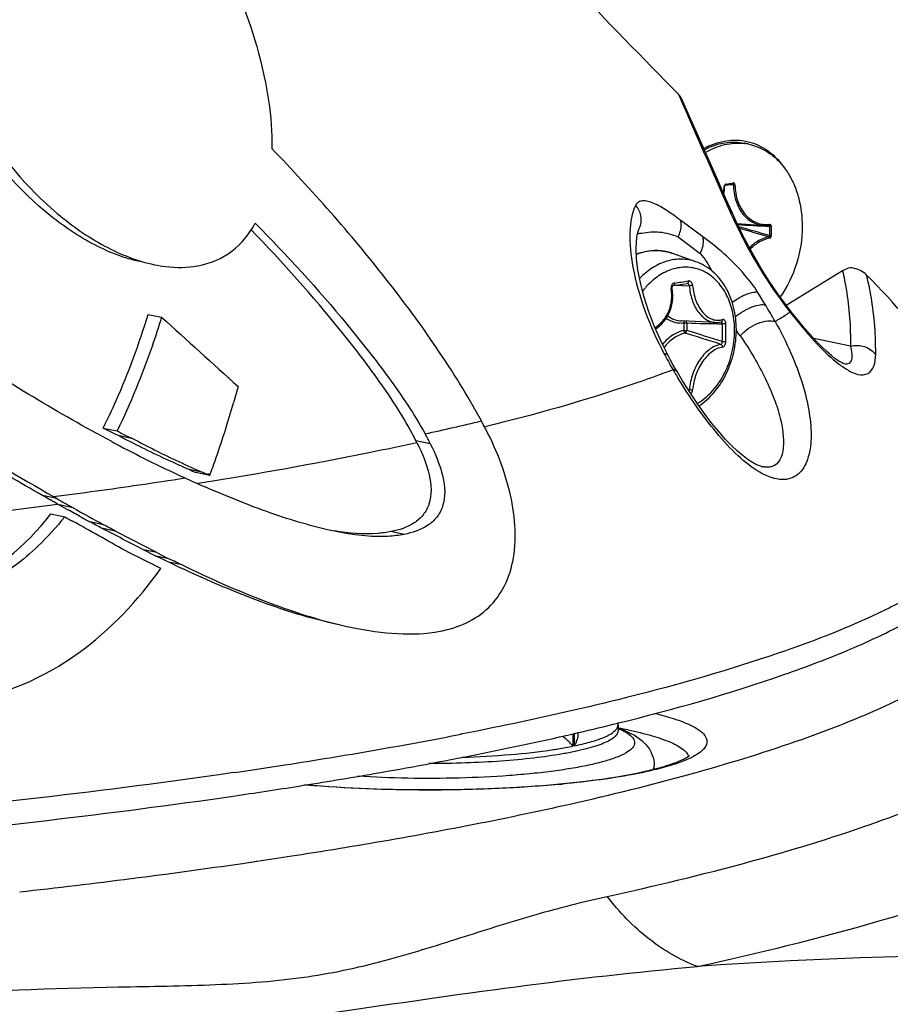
# Model space of a CAD drawing. Header units: millimetres. Extents: x 0 to 420, y -341 to 792.
# Tile 76 of 256: x 200 to 206, y 30 to 37. Entities that reach past the tile are written whole.
import ezdxf

# ---------------------------------------------------------------- set-up
doc = ezdxf.new("R2010")
doc.units = ezdxf.units.MM
doc.header["$LTSCALE"] = 23.1
doc.layers.get('0').update_dxf_attribs({"linetype": 'CONTINUOUS'})
doc.layers.add('AXES', color=7, linetype='CONTINUOUS')

msp = doc.modelspace()

# ---------------------------------------------------------------- linework, layer by layer
at = {"color": 7, "linetype": 'Continuous'}
for p, q in [((204.6366, 36.8023), (204.6517, 36.7678)), ((204.6366, 36.8023), (204.6517, 36.7678)), ((204.9734, 36.1504), (205.0246, 36.1578)), ((204.9776, 36.1576), (205.0289, 36.1651)), ((205.0304, 36.1506), (204.9905, 36.1529)), ((205.0304, 36.1506), (204.9905, 36.1529)), ((205.0246, 36.1578), (205.025, 36.1579)), ((205.025, 36.1579), (205.0265, 36.1575)), ((204.3552, 35.8385), (204.3553, 35.8388)), ((204.8118, 35.7796), (204.6531, 35.8974)), ((205.0578, 35.8738), (205.2479, 35.8603)), ((205.2851, 35.8611), (205.2853, 35.8611)), ((205.2907, 35.8536), (205.2907, 35.7877)), ((205.3022, 35.8535), (205.3022, 35.7876)), ((204.6341, 35.779), (204.7932, 35.6596)), ((204.7615, 35.6013), (204.5892, 35.6617)), ((201.1897, 35.5712), (201.1917, 35.5716)), ((205.8136, 35.535), (205.4102, 35.2875)), ((204.6, 35.4305), (204.6327, 35.4352)), ((204.6115, 35.4321), (204.7152, 35.4288)), ((204.6327, 35.4352), (204.6678, 35.4403)), ((204.6678, 35.4403), (204.6996, 35.445)), ((204.6996, 35.445), (204.7, 35.445)), ((200.8363, 35.224), (200.9321, 35.2042)), ((205.4364, 35.2406), (205.4389, 35.2374)), ((204.9012, 35.1658), (204.6613, 35.1764)), ((204.6748, 35.1622), (204.6748, 35.1079)), ((204.6975, 35.1621), (204.6975, 35.1078)), ((205.8696, 34.9959), (205.6077, 35.0501)), ((205.8247, 34.8692), (205.825, 34.8692)), ((205.8252, 34.8691), (205.8248, 34.8692)), ((201.4798, 34.7059), (201.4473, 34.5912)), ((204.7048, 34.6876), (204.7152, 34.6845)), ((200.5141, 34.4095), (200.6127, 34.389)), ((200.7286, 34.3322), (200.6296, 34.3527)), ((202.7624, 34.3045), (202.7552, 34.3187)), ((202.8576, 34.2975), (202.7553, 34.3187)), ((201.2292, 34.0911), (201.1287, 34.1119)), ((201.2769, 34.0705), (201.1763, 34.0913)), ((201.2644, 34.0778), (201.2612, 34.0772)), ((201.2806, 34.0803), (201.2644, 34.0778)), ((201.2398, 34.0189), (201.1905, 34.011)), ((200.1799, 33.9046), (200.0792, 33.9255)), ((200.1568, 33.9178), (200.1799, 33.9046)), ((200.1384, 33.7942), (200.2378, 33.7737)), ((200.297, 33.8381), (200.1969, 33.8588)), ((200.2708, 33.8179), (200.2642, 33.8215)), ((200.3077, 33.7975), (200.2708, 33.8179)), ((200.3144, 33.7938), (200.3077, 33.7975)), ((200.3445, 33.7774), (200.3144, 33.7938)), ((200.2877, 33.7452), (200.2927, 33.7423)), ((200.5159, 33.7171), (200.4179, 33.7374)), ((200.5993, 33.6716), (200.502, 33.6918)), ((202.6703, 33.6479), (202.576, 33.6674)), ((200.8976, 33.5168), (200.8026, 33.5364)), ((200.8803, 33.4973), (200.8026, 33.5364)), ((200.8976, 33.5168), (200.9748, 33.4778)), ((200.8803, 33.4973), (200.9748, 33.4778)), ((200.9293, 33.4741), (200.8803, 33.4973)), ((200.9748, 33.4778), (201.0234, 33.4546)), ((201.0783, 33.4283), (200.9845, 33.4477)), ((202.9283, 32.9539), (202.9322, 32.9547)), ((204.2009, 32.2958), (204.205, 32.2968)), ((204.2031, 32.2956), (204.207, 32.2965)), ((204.2039, 32.2834), (204.2039, 32.2415)), ((203.0845, 32.2183), (203.0748, 32.2164)), ((203.0878, 32.2178), (203.0782, 32.2159)), ((203.8797, 32.2194), (203.8797, 32.1303)), ((203.8917, 32.1328), (203.8917, 32.2223)), ((203.919, 32.2209), (203.919, 32.2288)), ((204.4631, 31.966), (204.4631, 31.9909)), ((201.5114, 31.2908), (201.5702, 31.2994)), ((201.5694, 31.2995), (201.5742, 31.3003)), ((201.5702, 31.2994), (201.575, 31.3001)), ((201.575, 31.3001), (201.6138, 31.3058)), ((201.6125, 31.3061), (201.6149, 31.3064)), ((201.6138, 31.3058), (201.6161, 31.3062))]:
    msp.add_line(p, q, dxfattribs=at)
for points in [[(205.0234, 35.9483), (204.9793, 36.0474), (204.9181, 36.1851), (204.8539, 36.3298), (204.7867, 36.4816), (204.7166, 36.6404), (204.659, 36.7709)], [(204.9677, 36.1405), (204.9677, 36.1407), (204.9678, 36.1424), (204.9682, 36.144), (204.9688, 36.1456), (204.9695, 36.147), (204.9703, 36.1482), (204.9712, 36.1491), (204.972, 36.1498), (204.9727, 36.1502), (204.9733, 36.1504), (204.9734, 36.1504)], [(205.445, 35.2423), (205.4109, 35.2866), (205.3492, 35.3714), (205.2879, 35.4622), (205.2277, 35.558), (205.1692, 35.6583), (205.1132, 35.7622), (205.0602, 35.8686), (205.0235, 35.9483)], [(204.5652, 34.924), (204.5194, 35.0154), (204.466, 35.1356), (204.4229, 35.249), (204.3892, 35.3549), (204.364, 35.4526), (204.3469, 35.5415), (204.3369, 35.621), (204.3333, 35.6902), (204.3353, 35.7484), (204.3415, 35.7941), (204.3498, 35.8253), (204.3552, 35.8385)], [(204.5917, 35.4103), (204.5914, 35.413), (204.5914, 35.416), (204.5917, 35.4188), (204.5924, 35.4215), (204.5933, 35.424), (204.5944, 35.4261), (204.5957, 35.4278), (204.597, 35.4291), (204.5982, 35.4299), (204.5994, 35.4304), (204.6, 35.4305)], [(204.4728, 35.1202), (204.4809, 35.1252), (204.4983, 35.1382), (204.5147, 35.153), (204.5298, 35.1692), (204.5435, 35.187), (204.5559, 35.2061), (204.5667, 35.2263), (204.5759, 35.2477), (204.5835, 35.2699), (204.5893, 35.293), (204.5934, 35.3166), (204.5956, 35.3407), (204.596, 35.365), (204.5945, 35.3895), (204.5917, 35.4103)], [(205.825, 34.8692), (205.8247, 34.8692), (205.8182, 34.8716), (205.8047, 34.8781), (205.7857, 34.8894), (205.7614, 34.9062), (205.7329, 34.9287), (205.7001, 34.9572), (205.6638, 34.9917), (205.6235, 35.0328), (205.5794, 35.0809), (205.531, 35.1367), (205.4777, 35.2012), (205.445, 35.2423)], [(204.9012, 35.1658), (204.916, 35.166), (204.9316, 35.168), (204.9444, 35.1712)], [(204.6267, 34.814), (204.6136, 34.8364), (204.5969, 34.8658), (204.5805, 34.8955), (204.5652, 34.924)], [(205.2502, 34.1315), (205.2387, 34.1327), (205.2211, 34.1375), (205.1974, 34.147), (205.1689, 34.1619), (205.1364, 34.1827), (205.1002, 34.2097), (205.0604, 34.2433), (205.0177, 34.2837), (204.9723, 34.3308), (204.9252, 34.3843), (204.8773, 34.4428), (204.8278, 34.5076), (204.7766, 34.5793), (204.723, 34.6588), (204.6665, 34.748), (204.6267, 34.814)]]:
    msp.add_lwpolyline(points, dxfattribs=at)
for centre, radius, start, end in [((426.7924, 133.7351), 242.3822, 203.581894, 203.785939), ((204.5321, 36.1484), 0.4326, 352.15279, 358.82643), ((204.5245, 36.1498), 0.4432, 351.50417, 358.79977), ((204.9858, 36.1391), 0.0212, 175.51817, 178.81911), ((204.9872, 36.139), 0.0226, 165.2217, 175.47875), ((205.0241, 36.1612), 0.00345, 278.34536, 282.50422), ((208.236, 37.4062), 3.5389, 203.81482, 204.40422), ((208.2687, 37.4211), 3.5748, 204.40427, 205.06084), ((206.8223, 63.4216), 27.6104, 266.3421, 266.82008), ((196.6543, 6.1859), 30.836, 73.7352, 74.16457), ((196.6632, 6.3367), 30.678, 73.67877, 74.08602), ((205.2622, 36.0647), 0.2049, 266.00065, 276.41641), ((204.4719, 35.3446), 0.4713, 101.88693, 105.98824), ((204.4775, 35.3437), 0.3371, 77.3189, 79.0837), ((204.4774, 35.3434), 0.3374, 74.53894, 77.31828), ((204.477, 35.342), 0.3389, 70.67402, 74.53575), ((202.5313, 32.0433), 4.8912, 35.03, 45.06465), ((204.7538, 35.1143), 0.4641, 129.10619, 129.93251), ((203.1428, 45.8494), 10.5036, 278.01806, 278.57064), ((204.6984, 35.4523), 0.00742, 278.62872, 281.85132), ((204.8865, 33.4275), 2.0087, 94.22951, 94.89148), ((201.4566, 33.0189), 4.4315, 30.84503, 32.25096), ((201.4516, 33.0154), 4.4376, 29.08257, 30.85033), ((207.7208, 37.0355), 2.9052, 216.98263, 218.15818), ((274.6939, 115.7369), 109.2077, 227.512687, 227.901207), ((203.9799, 37.4057), 2.6095, 301.15065, 303.02571), ((204.0998, 37.2197), 2.3882, 303.04631, 303.54353), ((204.1465, 37.1492), 2.3036, 303.54348, 304.05279), ((209.1835, 38.1877), 4.7672, 218.23454, 218.75601), ((205.1572, 49.7059), 14.5511, 268.18992, 269.18989), ((204.9435, 35.1657), 0.00538, 80.77753, 86.34642), ((202.2229, 35.0922), 2.7293, 0.00144, 1.3456), ((202.2252, 35.0925), 2.7522, 0.00113, 1.3453), ((199.8787, 19.4014), 16.4078, 72.02715, 72.96607), ((199.6715, 18.579), 17.2761, 72.20431, 73.08649), ((202.255, 35.0922), 2.6972, 358.64641, 0.00123), ((202.2576, 35.0925), 2.7198, 358.64669, 0.00152), ((200.5559, 31.9547), 5.493, 34.54794, 35.06692), ((206.8955, 36.1807), 2.6666, 207.64182, 209.05994), ((206.9375, 36.2037), 2.7145, 209.05395, 210.47242), ((206.2122, 35.423), 0.6992, 232.94766, 235.06526), ((208.7948, 37.318), 4.8804, 210.68929, 210.99456), ((208.6517, 37.2319), 4.7133, 210.99337, 211.51712), ((198.6255, 53.5831), 19.6675, 282.31602, 283.52312), ((201.3559, 33.5575), 1.6742, 26.2336, 28.96569), ((205.2034, 42.9625), 9.8107, 241.8469, 242.23726), ((202.9468, 38.6125), 4.8493, 241.45519, 241.8929), ((204.9091, 42.3839), 9.1616, 242.18064, 245.43006), ((204.2461, 41.2664), 7.8042, 246.45645, 246.8367), ((204.8738, 42.4698), 9.1371, 246.18793, 246.4923), ((204.3661, 41.3021), 7.8638, 246.49031, 246.74401), ((202.7696, 37.5798), 3.8136, 246.70112, 246.95808), ((199.5399, 34.7295), 1.8579, 339.2249, 339.54914), ((205.2842, 34.3376), 0.21, 255.24085, 256.84171), ((205.2817, 34.3268), 0.1988, 256.8465, 257.94642), ((194.8533, 74.639), 41.0651, 277.4204, 278.28561), ((195.3866, 70.9774), 37.3649, 278.28552, 278.79501), ((205.0836, 42.7679), 9.5834, 245.43552, 246.38204), ((193.8006, 82.2497), 48.8042, 275.39167, 277.5176), ((201.4843, 36.1789), 2.6534, 240.6981, 240.97385), ((213.0983, 57.0617), 26.5484, 240.92481, 241.09092), ((212.1139, 54.955), 24.1984, 240.76896, 241.36129), ((204.6358, 41.4315), 8.8309, 240.13028, 240.37944), ((204.5628, 41.3031), 8.6832, 240.37979, 240.50601), ((180.2785, -2.5593), 41.4533, 60.53226, 61.13066), ((211.8526, 54.7964), 23.9632, 241.2988, 241.49863), ((180.3604, -3.3857), 42.195, 61.48784, 61.61774), ((179.3908, -7.5315), 46.3146, 62.46352, 62.88218), ((180.0607, -3.9375), 42.8518, 61.36075, 61.48771), ((179.1311, -8.0457), 46.9171, 62.35861, 62.7691), ((178.253, -11.326), 50.1472, 63.12063, 63.44607), ((189.1859, 8.8178), 27.3101, 64.40391, 64.53239), ((189.2599, 8.8482), 27.2737, 64.3211, 64.449), ((199.4115, 51.6396), 19.9286, 283.07824, 283.91237), ((204.0389, 32.2834), 0.165, 359.99642, 4.52665), ((203.9668, 31.6736), 0.6294, 67.28421, 67.86267), ((203.603, 28.9872), 3.3279, 78.32591, 79.53356), ((197.3162, 61.7576), 30.0984, 279.83625, 281.03677), ((196.3825, 67.0763), 35.4984, 278.80278, 279.85456), ((195.689, 71.4742), 39.9506, 278.28519, 278.82049), ((195.6659, 71.454), 40.0997, 278.28745, 278.9664), ((203.0516, 39.7646), 7.9414, 275.26198, 275.44722), ((195.7302, 71.0008), 40.1287, 278.43437, 278.79496), ((194.7076, 78.1175), 47.3184, 276.31758, 278.26706)]:
    msp.add_arc(centre, radius, start, end, dxfattribs=at)
for points, knots in [([(198.2367, 42.4614), (198.4068, 42.4606), (198.7494, 42.4038), (199.2249, 42.1946), (199.6667, 41.9099), (200.2265, 41.464), (200.8812, 40.8342), (201.6335, 40.0347), (202.3754, 39.2165), (203.3639, 38.1266), (204.1192, 37.3228), (204.6366, 36.8023)], [0, 0, 0, 0, 0.058752, 0.117985, 0.178381, 0.239852, 0.36497, 0.491725, 0.619098, 0.746496, 1, 1, 1, 1]), ([(200.309, 38.7793), (200.524, 38.7348), (200.8322, 38.5275), (201.1406, 38.1608), (201.4146, 37.7148), (201.6443, 37.1317), (201.7254, 36.6417), (201.7224, 36.4118)], [0, 0, 0, 0, 0.226223, 0.358183, 0.495479, 0.763023, 1, 1, 1, 1]), ([(200.7864, 35.5992), (200.6631, 35.6247), (200.4144, 35.7246), (199.9641, 36.0404), (199.6876, 36.3737), (199.5445, 36.6195)], [0, 0, 0, 0, 0.229936, 0.480888, 1, 1, 1, 1]), ([(199.6346, 36.6013), (199.7784, 36.3553), (200.0559, 36.0217), (200.5076, 35.7054), (200.7571, 35.6053), (200.8809, 35.5797)], [0, 0, 0, 0, 0.518773, 0.76984, 1, 1, 1, 1]), ([(204.8179, 36.4112), (204.867, 36.4386), (204.9722, 36.4775), (205.1395, 36.4718), (205.2911, 36.3992), (205.3678, 36.3161), (205.3998, 36.2689)], [0, 0, 0, 0, 0.255613, 0.497466, 0.74077, 1, 1, 1, 1]), ([(203.2245, 34.4609), (203.0282, 34.8194), (202.5555, 35.4979), (202.0096, 36.1139), (201.7224, 36.4118)], [0, 0, 0, 0, 0.496991, 1, 1, 1, 1]), ([(204.9646, 36.1395), (204.9654, 36.1396), (204.9662, 36.1398), (204.9677, 36.1402), (204.9677, 36.1405)], [0, 0, 0, 0, 0.701975, 1, 1, 1, 1]), ([(204.9776, 36.1576), (204.9767, 36.1575), (204.9732, 36.1565), (204.9702, 36.1539), (204.9685, 36.1516)], [0, 0, 0, 0, 0.232925, 1, 1, 1, 1]), ([(204.9776, 36.1576), (204.9776, 36.1559), (204.9772, 36.1529), (204.9746, 36.1506), (204.9734, 36.1504)], [0, 0, 0, 0, 0.571505, 1, 1, 1, 1]), ([(205.0289, 36.1651), (205.0289, 36.1635), (205.0284, 36.1605), (205.0261, 36.1582), (205.0249, 36.1579)], [0, 0, 0, 0, 0.568975, 1, 1, 1, 1]), ([(205.0265, 36.1575), (205.0277, 36.1571), (205.03, 36.155), (205.0304, 36.1521), (205.0304, 36.1506)], [0, 0, 0, 0, 0.467153, 1, 1, 1, 1]), ([(205.0418, 36.1508), (205.0418, 36.1546), (205.04, 36.1606), (205.034, 36.165), (205.0305, 36.1654), (205.0289, 36.1651)], [0, 0, 0, 0, 0.537809, 0.772564, 1, 1, 1, 1]), ([(205.0419, 36.1508), (205.0399, 36.1504), (205.0361, 36.1502), (205.0322, 36.1503), (205.0304, 36.1506)], [0, 0, 0, 0, 0.508831, 1, 1, 1, 1]), ([(205.0304, 36.1506), (205.0311, 36.1135), (205.0418, 36.0418), (205.0808, 35.9615), (205.1249, 35.9126), (205.1623, 35.885), (205.2038, 35.8668), (205.2332, 35.8613), (205.2479, 35.8603)], [0, 0, 0, 0, 0.281053, 0.539792, 0.660523, 0.776225, 0.888624, 1, 1, 1, 1]), ([(205.0418, 36.1508), (205.0427, 36.111), (205.0523, 36.052), (205.0836, 35.9822), (205.1143, 35.9383), (205.1518, 35.9036), (205.1947, 35.8794), (205.2415, 35.8669), (205.2737, 35.8666), (205.2896, 35.8684)], [0, 0, 0, 0, 0.282331, 0.414846, 0.540461, 0.659746, 0.774332, 0.886749, 1, 1, 1, 1]), ([(204.3303, 36.0068), (204.3014, 35.9488), (204.2791, 35.7952), (204.3187, 35.4281), (204.4315, 35.1378), (204.5333, 34.9436)], [0, 0, 0, 0, 0.175512, 0.405889, 1, 1, 1, 1]), ([(204.6531, 35.8974), (204.6203, 35.9218), (204.5585, 35.9666), (204.4795, 36.013), (204.4203, 36.0338), (204.3829, 36.0389), (204.3497, 36.0317), (204.3348, 36.0157), (204.3303, 36.0068)], [0, 0, 0, 0, 0.330094, 0.617183, 0.735914, 0.835569, 0.919126, 1, 1, 1, 1]), ([(204.3553, 35.8388), (204.369, 35.8664), (204.3765, 35.93), (204.3486, 35.9852), (204.3303, 36.0068)], [0, 0, 0, 0, 0.521377, 1, 1, 1, 1]), ([(205.0305, 35.9069), (205.054, 35.8566), (205.1609, 35.6411), (205.2887, 35.4356), (205.4001, 35.2878)], [0, 0, 0, 0, 0.230584, 1, 1, 1, 1]), ([(201.1917, 35.5716), (201.2795, 35.5875), (201.4491, 35.6586), (201.5624, 35.8012), (201.6034, 35.8772)], [0, 0, 0, 0, 0.507823, 1, 1, 1, 1]), ([(201.6034, 35.8772), (201.832, 35.6454), (202.1626, 35.2843), (202.5629, 34.7752), (202.7437, 34.5075), (202.8207, 34.3683)], [0, 0, 0, 0, 0.502759, 0.754404, 1, 1, 1, 1]), ([(204.6341, 35.779), (204.648, 35.8065), (204.6605, 35.8474), (204.6557, 35.8881), (204.6531, 35.8974)], [0, 0, 0, 0, 0.760506, 1, 1, 1, 1]), ([(205.058, 35.8734), (205.0583, 35.8731), (205.0595, 35.8717), (205.0601, 35.8698), (205.0603, 35.8684)], [0, 0, 0, 0, 0.231446, 1, 1, 1, 1]), ([(205.2896, 35.8684), (205.2896, 35.8666), (205.289, 35.8635), (205.2864, 35.8612), (205.2851, 35.8611)], [0, 0, 0, 0, 0.570943, 1, 1, 1, 1]), ([(205.2853, 35.8611), (205.2869, 35.861), (205.2902, 35.859), (205.2909, 35.8554), (205.2907, 35.8536)], [0, 0, 0, 0, 0.46504, 1, 1, 1, 1]), ([(205.3022, 35.8535), (205.3022, 35.8574), (205.3006, 35.8635), (205.2947, 35.8681), (205.2912, 35.8686), (205.2896, 35.8684)], [0, 0, 0, 0, 0.538911, 0.77387, 1, 1, 1, 1]), ([(205.3022, 35.8535), (205.3003, 35.8533), (205.2964, 35.8531), (205.2926, 35.8533), (205.2907, 35.8536)], [0, 0, 0, 0, 0.508195, 1, 1, 1, 1]), ([(200.5745, 34.3125), (200.1926, 34.5154), (199.4451, 34.9672), (198.7448, 35.4889), (198.4061, 35.7687)], [0, 0, 0, 0, 0.496092, 1, 1, 1, 1]), ([(202.7553, 34.3187), (202.685, 34.4585), (202.5122, 34.7269), (202.123, 35.2363), (201.7984, 35.5977), (201.5737, 35.8301)], [0, 0, 0, 0, 0.24399, 0.495787, 1, 1, 1, 1]), ([(204.3748, 35.8058), (204.4162, 35.8145), (204.5055, 35.8206), (204.5924, 35.7977), (204.6341, 35.779)], [0, 0, 0, 0, 0.480721, 1, 1, 1, 1]), ([(204.7932, 35.6596), (204.8073, 35.6875), (204.8199, 35.7289), (204.8146, 35.7701), (204.8118, 35.7796)], [0, 0, 0, 0, 0.760399, 1, 1, 1, 1]), ([(205.2045, 35.3837), (205.1773, 35.4267), (205.1016, 35.5249), (204.9699, 35.6581), (204.8625, 35.7418), (204.8118, 35.7796)], [0, 0, 0, 0, 0.272222, 0.661336, 1, 1, 1, 1]), ([(205.2844, 35.7784), (205.2592, 35.7739), (205.2081, 35.7547), (205.1654, 35.7212), (205.1459, 35.7015)], [0, 0, 0, 0, 0.480407, 1, 1, 1, 1]), ([(205.2896, 35.7691), (205.2643, 35.7646), (205.2132, 35.7451), (205.1709, 35.7111), (205.1515, 35.691)], [0, 0, 0, 0, 0.479874, 1, 1, 1, 1]), ([(205.2907, 35.7877), (205.2909, 35.7856), (205.2899, 35.7814), (205.2863, 35.7787), (205.2844, 35.7784)], [0, 0, 0, 0, 0.530948, 1, 1, 1, 1]), ([(205.2896, 35.7691), (205.2896, 35.7701), (205.2891, 35.7737), (205.2869, 35.7776), (205.2844, 35.7784)], [0, 0, 0, 0, 0.285667, 1, 1, 1, 1]), ([(205.2896, 35.7691), (205.2932, 35.7697), (205.3001, 35.7753), (205.3022, 35.7834), (205.3022, 35.7876)], [0, 0, 0, 0, 0.463159, 1, 1, 1, 1]), ([(205.3022, 35.7876), (205.3003, 35.7873), (205.2964, 35.7872), (205.2926, 35.7874), (205.2907, 35.7877)], [0, 0, 0, 0, 0.508195, 1, 1, 1, 1]), ([(204.335, 35.6557), (204.3758, 35.6712), (204.4619, 35.6894), (204.5491, 35.6758), (204.5892, 35.6617)], [0, 0, 0, 0, 0.506694, 1, 1, 1, 1]), ([(204.5413, 35.6747), (204.5077, 35.6811), (204.4367, 35.6837), (204.3682, 35.6655), (204.3353, 35.6521)], [0, 0, 0, 0, 0.490561, 1, 1, 1, 1]), ([(200.8809, 35.5797), (200.9078, 35.5741), (201.0097, 35.5571), (201.115, 35.5579), (201.1897, 35.5712)], [0, 0, 0, 0, 0.265884, 1, 1, 1, 1]), ([(204.7615, 35.6013), (204.7289, 35.6127), (204.6585, 35.6253), (204.5505, 35.6093), (204.4468, 35.5606), (204.3864, 35.5103), (204.3584, 35.4815)], [0, 0, 0, 0, 0.234039, 0.473981, 0.727979, 1, 1, 1, 1]), ([(205.0394, 35.1069), (205.0394, 35.1495), (205.0313, 35.2327), (204.9941, 35.3485), (204.9338, 35.4458), (204.8536, 35.518), (204.7582, 35.5592), (204.6547, 35.5655), (204.5517, 35.5369), (204.4899, 35.498), (204.4611, 35.4745)], [0, 0, 0, 0, 0.144534, 0.281605, 0.409508, 0.528758, 0.642473, 0.755711, 0.873708, 1, 1, 1, 1]), ([(205.0519, 35.1138), (205.0519, 35.1681), (205.0396, 35.2745), (204.9825, 35.4199), (204.9035, 35.5181), (204.8259, 35.5739), (204.7833, 35.5936), (204.7615, 35.6013)], [0, 0, 0, 0, 0.27023, 0.526718, 0.768237, 0.885009, 1, 1, 1, 1]), ([(205.986, 35.5058), (205.979, 35.5128), (205.9449, 35.5402), (205.9013, 35.5541), (205.8679, 35.5578)], [0, 0, 0, 0, 0.227932, 1, 1, 1, 1]), ([(205.8136, 35.535), (205.8236, 35.4915), (205.8586, 35.3139), (205.8715, 35.1321), (205.8696, 34.9959)], [0, 0, 0, 0, 0.247056, 1, 1, 1, 1]), ([(206.0507, 34.9378), (206.0511, 34.9863), (206.047, 35.1771), (206.0196, 35.3675), (205.986, 35.5058)], [0, 0, 0, 0, 0.254159, 1, 1, 1, 1]), ([(204.4559, 35.4702), (204.449, 35.4645), (204.4215, 35.4401), (204.3968, 35.4126), (204.3799, 35.3907)], [0, 0, 0, 0, 0.244469, 1, 1, 1, 1]), ([(204.6079, 35.4485), (204.6042, 35.448), (204.5966, 35.4447), (204.5886, 35.4351), (204.5843, 35.4224), (204.5843, 35.4131), (204.585, 35.4086)], [0, 0, 0, 0, 0.222111, 0.463047, 0.725621, 1, 1, 1, 1]), ([(204.6079, 35.4485), (204.6082, 35.4463), (204.6082, 35.4422), (204.6069, 35.4365), (204.6042, 35.4322), (204.6014, 35.4307), (204.6, 35.4305)], [0, 0, 0, 0, 0.302808, 0.577289, 0.807261, 1, 1, 1, 1]), ([(204.7081, 35.4631), (204.7084, 35.461), (204.7085, 35.4569), (204.7071, 35.4513), (204.7042, 35.447), (204.7014, 35.4454), (204.7, 35.4451)], [0, 0, 0, 0, 0.293962, 0.564224, 0.797735, 1, 1, 1, 1]), ([(204.7152, 35.4288), (204.7146, 35.433), (204.7114, 35.4407), (204.7037, 35.445), (204.7, 35.445)], [0, 0, 0, 0, 0.533406, 1, 1, 1, 1]), ([(204.7383, 35.4309), (204.738, 35.4355), (204.7359, 35.4443), (204.729, 35.4554), (204.7194, 35.4626), (204.7116, 35.4636), (204.7081, 35.4631)], [0, 0, 0, 0, 0.282446, 0.546734, 0.783464, 1, 1, 1, 1]), ([(204.7152, 35.4288), (204.7176, 35.395), (204.7298, 35.3303), (204.7641, 35.2573), (204.8019, 35.2119), (204.8328, 35.1869), (204.8662, 35.1707), (204.8897, 35.1663), (204.9012, 35.1658)], [0, 0, 0, 0, 0.291531, 0.561407, 0.683719, 0.796565, 0.901094, 1, 1, 1, 1]), ([(204.7383, 35.4309), (204.7413, 35.3942), (204.7558, 35.3248), (204.7973, 35.2488), (204.8424, 35.2067), (204.8783, 35.1871), (204.9161, 35.1796), (204.941, 35.1829), (204.9526, 35.1864)], [0, 0, 0, 0, 0.300036, 0.571205, 0.690714, 0.799482, 0.900813, 1, 1, 1, 1]), ([(204.4684, 35.1301), (204.4902, 35.1429), (204.5303, 35.1771), (204.5713, 35.2458), (204.5913, 35.3257), (204.5895, 35.3813), (204.585, 35.4086)], [0, 0, 0, 0, 0.23695, 0.48442, 0.740439, 1, 1, 1, 1]), ([(205.022, 35.3104), (205.0554, 35.3346), (205.1054, 35.3633), (205.1689, 35.3834), (205.1948, 35.3855), (205.2045, 35.3837)], [0, 0, 0, 0, 0.619513, 0.852032, 1, 1, 1, 1]), ([(205.0454, 35.2058), (205.0807, 35.2365), (205.1395, 35.2716), (205.2156, 35.294), (205.2491, 35.2946), (205.2614, 35.291)], [0, 0, 0, 0, 0.5908, 0.839226, 1, 1, 1, 1]), ([(200.5141, 34.4095), (200.5461, 34.4744), (200.6697, 34.7392), (200.7709, 35.0142), (200.8363, 35.224)], [0, 0, 0, 0, 0.247865, 1, 1, 1, 1]), ([(200.9321, 35.2042), (200.9103, 35.1337), (200.8196, 34.8562), (200.7086, 34.5851), (200.6127, 34.389)], [0, 0, 0, 0, 0.252689, 1, 1, 1, 1]), ([(204.5597, 35.2132), (204.5744, 35.2022), (204.6069, 35.1844), (204.6433, 35.1772), (204.6613, 35.1764)], [0, 0, 0, 0, 0.504557, 1, 1, 1, 1]), ([(205.445, 35.2423), (205.4448, 35.2425), (205.4416, 35.2435), (205.4388, 35.2416), (205.4364, 35.2406)], [0, 0, 0, 0, 0.125275, 1, 1, 1, 1]), ([(205.4659, 35.2035), (205.519, 35.1374), (205.6204, 35.018), (205.7335, 34.9082), (205.7909, 34.8649)], [0, 0, 0, 0, 0.540889, 1, 1, 1, 1]), ([(200.0792, 33.9255), (199.9164, 34.0182), (199.2679, 34.4036), (198.6467, 34.8352), (198.2012, 35.1858)], [0, 0, 0, 0, 0.248426, 1, 1, 1, 1]), ([(198.2849, 35.1754), (198.4334, 35.0585), (199.0335, 34.605), (199.6677, 34.1969), (200.1568, 33.9178)], [0, 0, 0, 0, 0.251319, 1, 1, 1, 1]), ([(204.5492, 35.1957), (204.5674, 35.1832), (204.6081, 35.164), (204.653, 35.1603), (204.6748, 35.1622)], [0, 0, 0, 0, 0.50208, 1, 1, 1, 1]), ([(204.6748, 35.1622), (204.6749, 35.1636), (204.6754, 35.1685), (204.6778, 35.1736), (204.6807, 35.1756)], [0, 0, 0, 0, 0.287159, 1, 1, 1, 1]), ([(204.6748, 35.1622), (204.6786, 35.1628), (204.6862, 35.1631), (204.6938, 35.1627), (204.6975, 35.1621)], [0, 0, 0, 0, 0.506471, 1, 1, 1, 1]), ([(204.6975, 35.1621), (204.6974, 35.1634), (204.6967, 35.1682), (204.6942, 35.173), (204.6913, 35.1751)], [0, 0, 0, 0, 0.277152, 1, 1, 1, 1]), ([(204.9514, 35.1563), (204.9515, 35.1581), (204.9513, 35.1616), (204.9498, 35.1671), (204.9467, 35.1706), (204.9443, 35.171)], [0, 0, 0, 0, 0.316902, 0.593598, 1, 1, 1, 1]), ([(204.9526, 35.1864), (204.9529, 35.1831), (204.952, 35.1767), (204.947, 35.172), (204.9444, 35.1712)], [0, 0, 0, 0, 0.542583, 1, 1, 1, 1]), ([(204.9766, 35.1571), (204.9726, 35.1562), (204.9641, 35.1557), (204.9557, 35.1557), (204.9514, 35.1563)], [0, 0, 0, 0, 0.486176, 1, 1, 1, 1]), ([(204.9766, 35.1571), (204.9765, 35.1615), (204.9752, 35.1699), (204.9702, 35.1804), (204.9621, 35.1871), (204.9554, 35.1873), (204.9526, 35.1864)], [0, 0, 0, 0, 0.308038, 0.575454, 0.796747, 1, 1, 1, 1]), ([(205.0802, 35.0698), (205.1123, 35.1092), (205.1796, 35.1534), (205.2693, 35.1799), (205.3138, 35.1786), (205.3298, 35.1724)], [0, 0, 0, 0, 0.543533, 0.816799, 1, 1, 1, 1]), ([(205.3298, 35.1724), (205.3712, 35.0988), (205.4444, 34.9534), (205.527, 34.7349), (205.5773, 34.5303), (205.5933, 34.3463), (205.5742, 34.1913), (205.5162, 34.087), (205.4425, 34.0448), (205.3751, 34.0364), (205.2977, 34.0527), (205.2462, 34.0774), (205.2191, 34.0931)], [0, 0, 0, 0, 0.173947, 0.334683, 0.479879, 0.60676, 0.712757, 0.798885, 0.839317, 0.883201, 0.935559, 1, 1, 1, 1]), ([(204.6748, 35.1079), (204.6461, 35.1021), (204.5883, 35.0766), (204.5429, 35.0337), (204.5228, 35.0087)], [0, 0, 0, 0, 0.476965, 1, 1, 1, 1]), ([(204.6852, 35.0894), (204.6563, 35.0834), (204.5981, 35.057), (204.5535, 35.0122), (204.534, 34.9862)], [0, 0, 0, 0, 0.475659, 1, 1, 1, 1]), ([(204.6748, 35.1079), (204.6786, 35.1085), (204.6862, 35.1088), (204.6938, 35.1084), (204.6975, 35.1078)], [0, 0, 0, 0, 0.506471, 1, 1, 1, 1]), ([(204.6748, 35.1079), (204.6749, 35.1059), (204.6759, 35.0988), (204.6803, 35.0912), (204.6852, 35.0894)], [0, 0, 0, 0, 0.283428, 1, 1, 1, 1]), ([(204.6852, 35.0894), (204.6868, 35.0898), (204.6937, 35.0937), (204.697, 35.1018), (204.6975, 35.1078)], [0, 0, 0, 0, 0.216563, 1, 1, 1, 1]), ([(204.7717, 34.5864), (204.8121, 34.61), (204.8877, 34.6739), (204.9723, 34.7996), (205.0265, 34.9476), (205.0394, 35.0539), (205.0394, 35.1069)], [0, 0, 0, 0, 0.230163, 0.478655, 0.738634, 1, 1, 1, 1]), ([(204.7848, 34.5678), (204.8259, 34.5955), (204.9018, 34.6658), (204.9861, 34.7985), (205.0394, 34.9512), (205.0519, 35.0596), (205.0519, 35.1138)], [0, 0, 0, 0, 0.236072, 0.485029, 0.742131, 1, 1, 1, 1]), ([(205.0802, 35.0698), (205.115, 35.0192), (205.1791, 34.9187), (205.2605, 34.7683), (205.3242, 34.6192), (205.3893, 34.4288), (205.416, 34.1615), (205.3019, 34.1321)], [0, 0, 0, 0, 0.181842, 0.352191, 0.509269, 0.65096, 1, 1, 1, 1]), ([(204.9416, 35.0085), (204.9138, 35.0051), (204.8713, 34.9849), (204.8244, 34.9432), (204.7781, 34.8859), (204.735, 34.7995), (204.7182, 34.723), (204.7152, 34.6845)], [0, 0, 0, 0, 0.200297, 0.318759, 0.447758, 0.72431, 1, 1, 1, 1]), ([(204.9528, 34.9893), (204.9267, 34.986), (204.8868, 34.9668), (204.8428, 34.9274), (204.7989, 34.8731), (204.7579, 34.7914), (204.7415, 34.7191), (204.7384, 34.6827)], [0, 0, 0, 0, 0.199085, 0.317476, 0.446675, 0.723964, 1, 1, 1, 1]), ([(204.9416, 35.0085), (204.9448, 35.0091), (204.9489, 35.0142), (204.9511, 35.0215), (204.9515, 35.0261), (204.9514, 35.0285)], [0, 0, 0, 0, 0.416929, 0.699208, 1, 1, 1, 1]), ([(204.9526, 34.9893), (204.9529, 34.9934), (204.9514, 35.0015), (204.9451, 35.0075), (204.9416, 35.0085)], [0, 0, 0, 0, 0.53277, 1, 1, 1, 1]), ([(204.9766, 35.0282), (204.9726, 35.0273), (204.9641, 35.027), (204.9557, 35.0276), (204.9514, 35.0285)], [0, 0, 0, 0, 0.484703, 1, 1, 1, 1]), ([(204.9528, 34.9893), (204.9597, 34.9902), (204.9691, 34.9998), (204.975, 35.0144), (204.9765, 35.0236), (204.9766, 35.0282)], [0, 0, 0, 0, 0.432374, 0.710735, 1, 1, 1, 1]), ([(205.8696, 34.9959), (205.8742, 34.9779), (205.8803, 34.9456), (205.8814, 34.9024), (205.8623, 34.867), (205.8366, 34.8667), (205.8252, 34.8691)], [0, 0, 0, 0, 0.340225, 0.598074, 0.78663, 1, 1, 1, 1]), ([(205.8696, 34.9959), (205.9021, 35.0039), (205.9718, 35.002), (206.0303, 34.9631), (206.0507, 34.9377)], [0, 0, 0, 0, 0.506754, 1, 1, 1, 1]), ([(204.5652, 34.924), (204.5639, 34.9265), (204.5562, 34.937), (204.543, 34.9418), (204.5332, 34.9436)], [0, 0, 0, 0, 0.218674, 1, 1, 1, 1]), ([(205.8118, 34.8497), (205.8313, 34.8362), (205.8673, 34.8141), (205.9282, 34.7887), (206.0014, 34.7893), (206.0468, 34.8587), (206.0505, 34.9094), (206.0507, 34.9378)], [0, 0, 0, 0, 0.202703, 0.35814, 0.568821, 0.757063, 1, 1, 1, 1]), ([(204.598, 34.8271), (204.5002, 34.7897), (204.0572, 34.6311), (203.6032, 34.505), (203.2482, 34.4174)], [0, 0, 0, 0, 0.22259, 1, 1, 1, 1]), ([(204.6267, 34.8139), (204.6255, 34.8159), (204.6181, 34.8241), (204.6064, 34.8266), (204.598, 34.8271)], [0, 0, 0, 0, 0.2151, 1, 1, 1, 1]), ([(205.2191, 34.0931), (205.1634, 34.1254), (205.0525, 34.2144), (204.85, 34.4363), (204.7169, 34.6322), (204.6336, 34.768)], [0, 0, 0, 0, 0.214702, 0.469166, 1, 1, 1, 1]), ([(204.7121, 34.6761), (204.7125, 34.6768), (204.7139, 34.6794), (204.7149, 34.6823), (204.7152, 34.6845)], [0, 0, 0, 0, 0.2575, 1, 1, 1, 1]), ([(204.7384, 34.6826), (204.7346, 34.6817), (204.7267, 34.6816), (204.7189, 34.683), (204.7152, 34.6845)], [0, 0, 0, 0, 0.497797, 1, 1, 1, 1]), ([(204.7259, 34.6545), (204.7312, 34.6603), (204.7364, 34.6699), (204.7382, 34.6802), (204.7384, 34.6827)], [0, 0, 0, 0, 0.753682, 1, 1, 1, 1]), ([(201.2806, 34.0803), (201.2962, 34.122), (201.357, 34.2906), (201.4106, 34.4616), (201.4473, 34.5912)], [0, 0, 0, 0, 0.248433, 1, 1, 1, 1]), ([(202.9322, 32.9547), (202.9962, 32.9671), (203.1204, 33.0053), (203.2836, 33.1152), (203.4023, 33.2794), (203.4651, 33.4859), (203.4726, 33.7192), (203.4149, 34.0567), (203.3109, 34.3032), (203.2245, 34.4609)], [0, 0, 0, 0, 0.107752, 0.212369, 0.319781, 0.436125, 0.564046, 0.702516, 1, 1, 1, 1]), ([(201.1287, 34.1119), (201.0896, 34.1289), (200.9321, 34.1988), (200.7767, 34.2739), (200.6622, 34.3351)], [0, 0, 0, 0, 0.247341, 1, 1, 1, 1]), ([(200.7286, 34.3322), (200.7662, 34.3118), (200.9158, 34.2331), (201.0692, 34.1616), (201.1848, 34.1105)], [0, 0, 0, 0, 0.252792, 1, 1, 1, 1]), ([(202.7624, 34.3045), (202.6438, 34.2785), (202.1384, 34.1721), (201.6298, 34.0816), (201.2398, 34.0189)], [0, 0, 0, 0, 0.235163, 1, 1, 1, 1]), ([(202.7624, 34.3045), (202.7994, 34.2308), (202.8592, 34.0915), (202.8731, 33.8995), (202.8106, 33.7849), (202.7211, 33.7061), (202.6342, 33.6789), (202.576, 33.6674)], [0, 0, 0, 0, 0.30639, 0.56402, 0.67382, 0.779709, 1, 1, 1, 1]), ([(202.8576, 34.2975), (202.8951, 34.2223), (202.956, 34.0803), (202.9713, 33.8846), (202.908, 33.7672), (202.8173, 33.6871), (202.7292, 33.6595), (202.6703, 33.6479)], [0, 0, 0, 0, 0.306557, 0.565337, 0.675299, 0.780969, 1, 1, 1, 1]), ([(205.3019, 34.1321), (205.2974, 34.1309), (205.277, 34.1271), (205.2558, 34.129), (205.2402, 34.1323)], [0, 0, 0, 0, 0.226219, 1, 1, 1, 1]), ([(202.1704, 33.6704), (202.0161, 33.7024), (201.7022, 33.7972), (201.3991, 33.9195), (201.2442, 33.9872)], [0, 0, 0, 0, 0.482541, 1, 1, 1, 1]), ([(199.144, 33.168), (199.251, 33.1779), (199.641, 33.2874), (199.9576, 33.566), (200.1384, 33.7942)], [0, 0, 0, 0, 0.269573, 1, 1, 1, 1]), ([(206.9907, 33.8221), (206.9302, 33.6791), (206.7438, 33.4827), (206.4333, 33.2691), (205.97, 33.0213), (205.2227, 32.7364), (204.5703, 32.554), (204.2046, 32.4634)], [0, 0, 0, 0, 0.147067, 0.244098, 0.358814, 0.64308, 1, 1, 1, 1]), ([(204.207, 32.2965), (204.6068, 32.3957), (205.1691, 32.5535), (205.8523, 32.8121), (206.2533, 32.9991), (206.5742, 33.1907), (206.8145, 33.3869), (206.9741, 33.5896), (207.024, 33.7394), (207.0306, 33.8093)], [0, 0, 0, 0, 0.371444, 0.525592, 0.658334, 0.770017, 0.861855, 0.936653, 1, 1, 1, 1]), ([(200.2378, 33.7737), (200.1781, 33.6996), (200.0139, 33.5189), (199.6931, 33.2732), (199.3958, 33.1632), (199.2383, 33.1485)], [0, 0, 0, 0, 0.237023, 0.606027, 1, 1, 1, 1]), ([(203.9175, 31.7289), (204.2072, 31.7949), (204.7461, 31.9293), (205.4849, 32.1572), (206.0935, 32.3956), (206.5671, 32.6421), (206.8678, 32.8675), (207.0264, 33.0557), (207.1009, 33.1897), (207.1375, 33.3263), (207.1336, 33.5146), (207.0686, 33.6471), (207.0123, 33.725)], [0, 0, 0, 0, 0.215199, 0.402067, 0.559667, 0.687898, 0.788153, 0.829146, 0.865325, 0.89833, 0.930323, 1, 1, 1, 1]), ([(202.6703, 33.6479), (202.6322, 33.6404), (202.5314, 33.6273), (202.3629, 33.6361), (202.2356, 33.6569), (202.1704, 33.6704)], [0, 0, 0, 0, 0.23177, 0.603501, 1, 1, 1, 1]), ([(202.576, 33.6674), (202.5449, 33.6613), (202.4103, 33.6418), (202.2733, 33.6558), (202.1708, 33.6724)], [0, 0, 0, 0, 0.234243, 1, 1, 1, 1]), ([(204.7702, 30.5516), (205.2083, 30.6469), (205.8331, 30.7991), (206.6122, 31.0408), (207.1002, 31.219), (207.5186, 31.4023), (207.8659, 31.5898), (208.1415, 31.7812), (208.3448, 31.9768), (208.475, 32.179), (208.5254, 32.3903), (208.488, 32.6026), (208.3692, 32.8062), (208.1768, 33.0025), (207.9122, 33.1945), (207.5757, 33.3826), (207.323, 33.4966), (207.1854, 33.5537)], [0, 0, 0, 0, 0.21722, 0.311198, 0.395075, 0.468747, 0.532285, 0.586035, 0.630796, 0.668169, 0.701022, 0.733532, 0.770001, 0.813517, 0.865842, 0.92787, 1, 1, 1, 1]), ([(202.2083, 32.9989), (202.0038, 33.0412), (201.5869, 33.1735), (201.1886, 33.3498), (200.9845, 33.4477)], [0, 0, 0, 0, 0.479846, 1, 1, 1, 1]), ([(199.496, 32.4545), (199.7957, 32.4885), (200.3562, 32.7409), (200.7622, 33.1726), (200.9252, 33.4033)], [0, 0, 0, 0, 0.516424, 1, 1, 1, 1]), ([(201.0783, 33.4283), (201.2814, 33.3305), (201.6778, 33.1545), (202.093, 33.0228), (202.2968, 32.9806)], [0, 0, 0, 0, 0.520044, 1, 1, 1, 1]), ([(204.1257, 31.0541), (204.4688, 31.1287), (205.1035, 31.2807), (205.9663, 31.5422), (206.5768, 31.7829), (206.9736, 31.9869), (207.2088, 32.1336), (207.3986, 32.2825), (207.5428, 32.4338), (207.6406, 32.5883), (207.6899, 32.7469), (207.6875, 32.9074), (207.6334, 33.0655), (207.5312, 33.2197), (207.4397, 33.3129), (207.3877, 33.3593)], [0, 0, 0, 0, 0.22034, 0.409202, 0.565378, 0.631173, 0.688938, 0.739042, 0.782165, 0.819472, 0.852828, 0.884847, 0.918474, 0.956261, 1, 1, 1, 1]), ([(202.2968, 32.9806), (202.4046, 32.9583), (202.6146, 32.9271), (202.8286, 32.9347), (202.9283, 32.9539)], [0, 0, 0, 0, 0.52044, 1, 1, 1, 1]), ([(204.2046, 32.4634), (204.1169, 32.4416), (203.7462, 32.3525), (203.3731, 32.2736), (203.0878, 32.2178)], [0, 0, 0, 0, 0.237268, 1, 1, 1, 1]), ([(204.468, 32.3651), (204.5121, 32.3544), (204.5916, 32.3328), (204.6964, 32.2953), (204.7737, 32.2555), (204.8251, 32.2148), (204.8478, 32.1646), (204.8271, 32.1137), (204.777, 32.0729), (204.7337, 32.0501), (204.7079, 32.0385)], [0, 0, 0, 0, 0.2148, 0.390512, 0.526543, 0.625392, 0.697554, 0.768904, 0.866002, 1, 1, 1, 1]), ([(204.2039, 32.2415), (204.2039, 32.2335), (204.198, 32.2154), (204.1763, 32.1924), (204.143, 32.1704), (204.0976, 32.1491), (204.0406, 32.1285), (203.9721, 32.109), (203.8929, 32.0906), (203.7683, 32.067), (203.5917, 32.0425), (203.3598, 32.0214), (203.1081, 32.0083), (202.9347, 32.0054), (202.8464, 32.0053)], [0, 0, 0, 0, 0.017023, 0.038344, 0.066243, 0.101576, 0.14455, 0.195052, 0.252782, 0.317305, 0.464506, 0.63151, 0.812234, 1, 1, 1, 1]), ([(203.8917, 32.1328), (203.9288, 32.1406), (203.9957, 32.1564), (204.0839, 32.1846), (204.1486, 32.2142), (204.1817, 32.2389), (204.1919, 32.2521)], [0, 0, 0, 0, 0.347456, 0.630645, 0.847176, 1, 1, 1, 1]), ([(204.1919, 32.2521), (204.1938, 32.2546), (204.2002, 32.2638), (204.2039, 32.2752), (204.2039, 32.2834)], [0, 0, 0, 0, 0.277479, 1, 1, 1, 1]), ([(204.2042, 32.2611), (204.2235, 32.2542), (204.2967, 32.2257), (204.3678, 32.1834), (204.406, 32.1391)], [0, 0, 0, 0, 0.259298, 1, 1, 1, 1]), ([(204.2098, 32.2541), (204.2343, 32.2439), (204.2741, 32.2248), (204.309, 32.1941), (204.317, 32.1781)], [0, 0, 0, 0, 0.598434, 1, 1, 1, 1]), ([(204.2764, 32.2463), (204.334, 32.2344), (204.4365, 32.2104), (204.5688, 32.166), (204.6598, 32.1207), (204.7022, 32.0794), (204.7099, 32.0587)], [0, 0, 0, 0, 0.365656, 0.654057, 0.862809, 1, 1, 1, 1]), ([(201.9157, 31.8444), (202.096, 31.8729), (202.7675, 31.984), (203.4359, 32.1151), (203.921, 32.2278)], [0, 0, 0, 0, 0.268248, 1, 1, 1, 1]), ([(204.317, 32.1781), (204.3196, 32.1731), (204.3232, 32.1625), (204.3222, 32.1385), (204.301, 32.1079), (204.2566, 32.0779), (204.1917, 32.0485), (204.1063, 32.0208), (204.0012, 31.9949), (203.8781, 31.9713), (203.7388, 31.9505), (203.5854, 31.9328), (203.3602, 31.9134), (203.0627, 31.8992), (202.6999, 31.8976), (202.4561, 31.907), (202.3359, 31.9146)], [0, 0, 0, 0, 0.00817, 0.015969, 0.033911, 0.059136, 0.09335, 0.136839, 0.18931, 0.250156, 0.31856, 0.393542, 0.473994, 0.646396, 0.825358, 1, 1, 1, 1]), ([(203.8797, 32.1303), (203.875, 32.1365), (203.8527, 32.1628), (203.8266, 32.1857), (203.8052, 32.2017)], [0, 0, 0, 0, 0.225027, 1, 1, 1, 1]), ([(203.8917, 32.1328), (203.8958, 32.14), (203.91, 32.1674), (203.919, 32.1983), (203.919, 32.2209)], [0, 0, 0, 0, 0.269071, 1, 1, 1, 1]), ([(203.0854, 32.051), (203.2015, 32.0546), (203.4198, 32.0664), (203.6373, 32.0901), (203.7386, 32.1055)], [0, 0, 0, 0, 0.531405, 1, 1, 1, 1]), ([(203.7386, 32.1055), (203.751, 32.1074), (203.7982, 32.1148), (203.8452, 32.1233), (203.8797, 32.1303)], [0, 0, 0, 0, 0.263108, 1, 1, 1, 1]), ([(204.406, 32.1391), (204.4091, 32.1355), (204.4218, 32.12), (204.4326, 32.1029), (204.4395, 32.0893)], [0, 0, 0, 0, 0.23877, 1, 1, 1, 1]), ([(201.9698, 31.8537), (202.2552, 31.8292), (202.6895, 31.813), (203.2636, 31.8232), (203.6766, 31.8471), (204.0458, 31.8858), (204.3162, 31.9301), (204.494, 31.9727), (204.5939, 32.0032), (204.6656, 32.0325), (204.703, 32.053), (204.7155, 32.0629)], [0, 0, 0, 0, 0.309684, 0.468979, 0.620531, 0.756637, 0.870135, 0.916306, 0.954239, 0.982776, 1, 1, 1, 1]), ([(204.7079, 32.0385), (204.6583, 32.0161), (204.5392, 31.9766), (204.2392, 31.908), (203.9872, 31.8765), (203.8054, 31.8591)], [0, 0, 0, 0, 0.176725, 0.406275, 1, 1, 1, 1]), ([(204.4395, 32.0893), (204.4431, 32.082), (204.4568, 32.0509), (204.4631, 32.0166), (204.4631, 31.9909)], [0, 0, 0, 0, 0.242009, 1, 1, 1, 1]), ([(204.4558, 31.9641), (204.457, 31.9663), (204.4611, 31.9746), (204.4631, 31.984), (204.4631, 31.9909)], [0, 0, 0, 0, 0.265474, 1, 1, 1, 1]), ([(201.4459, 31.9405), (200.5251, 31.8064), (198.5685, 31.5854), (195.5079, 31.3799), (192.2605, 31.2891), (190.0494, 31.3081), (188.938, 31.3388)], [0, 0, 0, 0, 0.222693, 0.470954, 0.733924, 1, 1, 1, 1]), ([(203.7799, 31.8567), (203.4785, 31.829), (202.871, 31.8051), (202.2633, 31.8261), (201.9598, 31.8521)], [0, 0, 0, 0, 0.4983, 1, 1, 1, 1]), ([(195.7873, 31.2471), (196.784, 31.2978), (198.6748, 31.429), (200.5584, 31.6438), (201.4459, 31.7731)], [0, 0, 0, 0, 0.526672, 1, 1, 1, 1]), ([(201.8658, 31.344), (202.0502, 31.3725), (202.7371, 31.4839), (203.4209, 31.6156), (203.9175, 31.7289)], [0, 0, 0, 0, 0.268019, 1, 1, 1, 1]), ([(201.9766, 30.4784), (202.1754, 30.5074), (202.555, 30.5921), (203.0952, 30.7647), (203.6114, 30.9274), (203.9546, 31.0169), (204.1257, 31.0541)], [0, 0, 0, 0, 0.270707, 0.522502, 0.764112, 1, 1, 1, 1]), ([(204.7702, 30.5516), (204.6465, 30.5995), (204.4055, 30.7411), (204.2123, 30.9411), (204.1257, 31.0541)], [0, 0, 0, 0, 0.482265, 1, 1, 1, 1]), ([(215.782, 29.8494), (213.917, 30.189), (210.253, 30.6573), (206.5555, 30.6735), (204.7702, 30.5516)], [0, 0, 0, 0, 0.5144, 1, 1, 1, 1]), ([(202.1789, 30.2245), (202.6092, 30.2872), (203.4706, 30.4145), (204.3361, 30.5128), (204.7702, 30.5516)], [0, 0, 0, 0, 0.499419, 1, 1, 1, 1]), ([(199.1943, 30.3355), (199.6689, 30.3805), (200.3786, 30.4038), (201.3069, 30.4156), (201.759, 30.4467), (201.9766, 30.4784)], [0, 0, 0, 0, 0.513285, 0.7633, 1, 1, 1, 1])]:
    msp.add_open_spline(points, degree=3, knots=knots, dxfattribs=at)
for points in [[(204.659, 36.7709), (204.6538, 36.7827), (204.6457, 36.7932), (204.6366, 36.8023)], [(204.9685, 36.1516), (204.9671, 36.1495), (204.966, 36.1472), (204.9654, 36.1447)], [(205.0234, 35.9483), (205.0183, 35.96), (205.009, 35.9702), (204.9984, 35.9774)], [(204.7932, 35.6596), (204.8258, 35.6225), (204.8534, 35.5807), (204.8756, 35.5366)], [(205.8679, 35.5578), (205.8488, 35.5534), (205.8304, 35.5453), (205.8136, 35.535)], [(204.585, 35.4083), (204.5872, 35.4092), (204.5898, 35.409), (204.5917, 35.4103)], [(200.6296, 34.3527), (200.5896, 34.3681), (200.5517, 34.3889), (200.5141, 34.4095)], [(200.6127, 34.389), (200.6505, 34.3685), (200.6885, 34.3477), (200.7286, 34.3322)], [(200.1857, 33.865), (200.1501, 33.8849), (200.1147, 33.9053), (200.0792, 33.9255)], [(200.1799, 33.9046), (200.2189, 33.8824), (200.2578, 33.86), (200.2969, 33.8381)]]:
    msp.add_open_spline(points, degree=3, dxfattribs=at)
at = {"layer": 'AXES', "color": 7, "linetype": 'Continuous'}
for p, q in [((205.1081, 36.4482), (205.1092, 36.4481)), ((205.1082, 36.4483), (205.1092, 36.4481)), ((205.141, 36.4429), (205.1083, 36.4497))]:
    msp.add_line(p, q, dxfattribs=at)
msp.add_arc((205.0625, 36.0632), 0.3877, 78.30885, 83.07587, dxfattribs=at)
for points, knots in [([(204.8212, 36.4037), (204.8332, 36.41), (204.8806, 36.4328), (204.9318, 36.4478), (204.9705, 36.4535)], [0, 0, 0, 0, 0.257406, 1, 1, 1, 1]), ([(204.8302, 36.3834), (204.8728, 36.4089), (204.9631, 36.4474), (205.0616, 36.4538), (205.1082, 36.4483)], [0, 0, 0, 0, 0.514416, 1, 1, 1, 1]), ([(204.9705, 36.4535), (204.9934, 36.4568), (205.0397, 36.4597), (205.0858, 36.4543), (205.1083, 36.4497)], [0, 0, 0, 0, 0.503276, 1, 1, 1, 1]), ([(205.141, 36.4429), (205.1684, 36.4373), (205.2224, 36.4198), (205.2971, 36.3764), (205.3637, 36.3171), (205.4205, 36.2437), (205.4661, 36.1581), (205.5113, 36.0288), (205.5242, 35.9236), (205.5242, 35.8529)], [0, 0, 0, 0, 0.110236, 0.222607, 0.338914, 0.460397, 0.587635, 0.72057, 1, 1, 1, 1]), ([(205.5242, 35.8529), (205.5242, 35.7628), (205.4964, 35.5837), (205.4171, 35.4204), (205.3657, 35.3488)], [0, 0, 0, 0, 0.505655, 1, 1, 1, 1])]:
    msp.add_open_spline(points, degree=3, knots=knots, dxfattribs=at)

doc.saveas('drawing.dxf')
